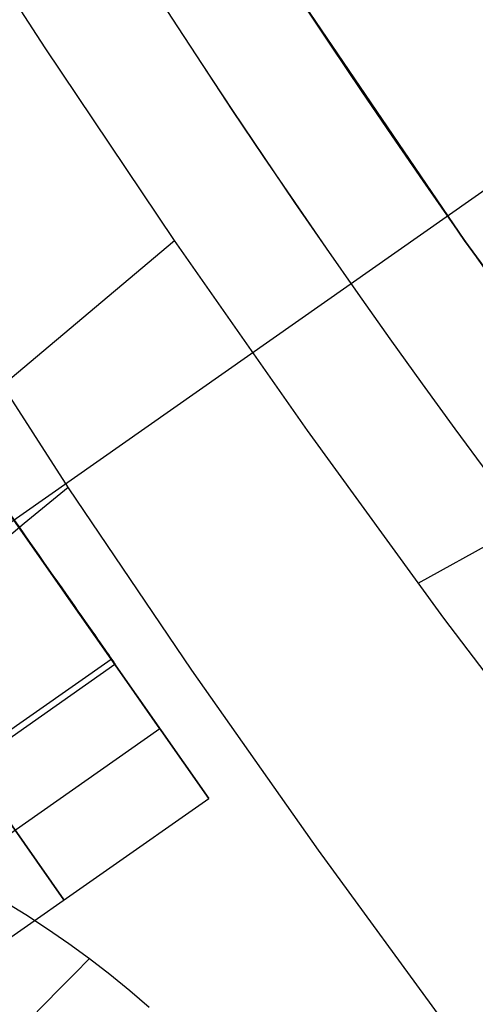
# Model space of a CAD drawing. Extents: x 35624 to 36541, y 4015 to 4839.
# Tile 18 of 150: x 35831.67 to 35839.41, y 4153.57 to 4170.28. Entities that reach past the tile are written whole.
import ezdxf

# ---------------------------------------------------------------- set-up
doc = ezdxf.new("R2010")
doc.units = 0
doc.layers.add('FUSTO_INTERNO', color=200, linetype='CONTINUOUS')
doc.layers.add('IGES_LEVEL_1', color=4, linetype='CONTINUOUS')

msp = doc.modelspace()

# ---------------------------------------------------------------- linework, layer by layer
at = {"layer": 'FUSTO_INTERNO'}
for p, q in [((35839.224, 4166.532, -193.153), (35836.313, 4170.809, -193.153)), ((35836.313, 4170.809, -168.153), (35839.224, 4166.532, -168.153)), ((35839.224, 4166.532, -180.653), (35836.313, 4170.809, -180.653)), ((35829.843, 4160.582, -154.656), (35843.543, 4170.178, -154.656)), ((35842.28, 4162.356, -193.153), (35839.224, 4166.532, -193.153)), ((35839.224, 4166.532, -168.153), (35842.28, 4162.356, -168.153)), ((35842.28, 4162.356, -180.653), (35839.224, 4166.532, -180.653)), ((35833.222, 4159.425, -206.655), (35829.91, 4164.153, -206.655)), ((35829.91, 4164.153, -196.655), (35833.222, 4159.425, -196.655)), ((35833.222, 4159.425, -154.656), (35829.91, 4164.153, -154.656)), ((35829.91, 4164.153, -164.656), (35833.222, 4159.425, -164.656)), ((35833.222, 4159.425, -196.655), (35832.426, 4160.56, -199.058)), ((35833.222, 4159.425, -164.656), (35832.426, 4160.56, -162.254)), ((35834.05, 4158.242, -204.155), (35833.056, 4159.661, -203.155)), ((35834.05, 4158.242, -157.156), (35833.056, 4159.661, -158.157)), ((35828.308, 4155.982, -196.655), (35833.222, 4159.425, -196.655)), ((35828.308, 4155.982, -206.655), (35833.222, 4159.425, -206.655)), ((35828.308, 4155.982, -164.656), (35833.222, 4159.425, -164.656)), ((35828.308, 4155.982, -154.656), (35833.222, 4159.425, -154.656)), ((35834.878, 4157.06, -201.655), (35833.222, 4159.425, -206.655)), ((35833.222, 4159.425, -196.655), (35834.878, 4157.06, -201.655)), ((35834.878, 4157.06, -159.656), (35833.222, 4159.425, -154.656)), ((35833.222, 4159.425, -164.656), (35834.878, 4157.06, -159.656)), ((35833.287, 4159.332, -201.656), (35828.372, 4155.89, -201.656)), ((35833.287, 4159.332, -159.656), (35828.372, 4155.89, -159.656)), ((35834.05, 4158.242, -199.155), (35829.136, 4154.8, -199.155)), ((35834.05, 4158.242, -204.155), (35829.136, 4154.8, -204.155)), ((35834.05, 4158.242, -162.156), (35829.136, 4154.8, -162.156)), ((35834.05, 4158.242, -157.156), (35829.136, 4154.8, -157.156)), ((35832.421, 4155.339, -201.655), (35830.765, 4157.703, -196.655)), ((35830.765, 4157.703, -206.655), (35832.421, 4155.339, -201.655)), ((35832.421, 4155.339, -159.656), (35830.765, 4157.703, -164.656)), ((35830.765, 4157.703, -154.656), (35832.421, 4155.339, -159.656)), ((35829.964, 4153.618, -201.655), (35834.878, 4157.06, -201.655)), ((35829.964, 4153.618, -159.656), (35834.878, 4157.06, -159.656))]:
    msp.add_line(p, q, dxfattribs=at)
at = {"layer": 'FUSTO_INTERNO', "extrusion": (0.819047, 0.573726, 3.01709e-12)}
msp.add_circle((-17148.79, -201.656, 31735.478), 3, dxfattribs=at)
at = {"layer": 'FUSTO_INTERNO', "extrusion": (0.819047, 0.573726, 3.93601e-12)}
msp.add_circle((-17148.79, -159.656, 31735.478), 3, dxfattribs=at)
at = {"layer": 'FUSTO_INTERNO'}
for centre, radius, end in [((35963.018, 4253.916, -193.153), 166.529, 225.00033), ((35963.02, 4253.916, -160.156), 153.53, 225.00014), ((35963.02, 4253.916, -185.156), 153.53, 270.00001), ((35963.018, 4253.916, -193.153), 151.529, 225.00036)]:
    msp.add_arc(centre, radius, 180, end, dxfattribs=at)
at = {"layer": 'IGES_LEVEL_1'}
for p, q in [((35832.101, 4169.806, -103), (35829.962, 4173.119, -103)), ((35834.3, 4166.535, -103), (35832.101, 4169.806, -103)), ((35829.082, 4167.637, -319.731), (35832.491, 4162.335, -319.731)), ((35828.508, 4161.668, -106.588), (35834.3, 4166.535, -103)), ((35836.557, 4163.307, -103), (35834.3, 4166.535, -103)), ((35838.434, 4160.717, -103), (35844.93, 4164.307, -99.74)), ((35838.871, 4160.124, -103), (35836.557, 4163.307, -103)), ((35832.491, 4162.335, -319.731), (35834.589, 4159.237, -319.731)), ((35841.242, 4156.985, -103), (35838.871, 4160.124, -103)), ((35834.589, 4159.237, -319.731), (35836.737, 4156.183, -319.731)), ((35836.737, 4156.183, -319.731), (35838.936, 4153.174, -319.731)), ((35831.772, 4155.084, -319.27), (35831.393, 4155.318, -319.237)), ((35832.142, 4154.842, -319.299), (35831.772, 4155.084, -319.27)), ((35832.503, 4154.593, -319.325), (35832.142, 4154.842, -319.299)), ((35832.855, 4154.336, -319.348), (35832.503, 4154.593, -319.325)), ((35833.202, 4154.07, -319.369), (35832.855, 4154.336, -319.348)), ((35833.538, 4153.796, -319.387), (35833.202, 4154.07, -319.369)), ((35833.866, 4153.514, -319.403), (35833.538, 4153.796, -319.387))]:
    msp.add_line(p, q, dxfattribs=at)
at = {"layer": 'IGES_LEVEL_1', "extrusion": (-3.24248e-08, 4.02708e-16, 1)}
msp.add_arc((36020.496, 4312.186, -319.732), 200, 180, 270, dxfattribs=at)
msp.add_arc((36020.496, 4312.186, -319.732), 200, 180, 270, dxfattribs=at)
at = {"layer": 'IGES_LEVEL_1', "extrusion": (-3.24248e-08, 1.98964e-15, 1)}
msp.add_arc((36020.496, 4312.186, -139.732), 184.252, 180, 270, dxfattribs=at)
msp.add_arc((36020.496, 4312.186, -139.732), 184.252, 180, 270, dxfattribs=at)
at = {"layer": 'IGES_LEVEL_1', "extrusion": (-0.637455, 0.770487, -0.000123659)}
msp.add_arc((-30262.306, -292.54, -19634.539), 29.623, 271.0034, 285.9456, dxfattribs=at)
at = {"layer": 'IGES_LEVEL_1', "extrusion": (0.708699, -0.705093, -0.024302)}
msp.add_arc((28220.485, 242.738, 22473.261), 16.076, 180.3366, 261.0807, dxfattribs=at)

doc.saveas('drawing.dxf')
